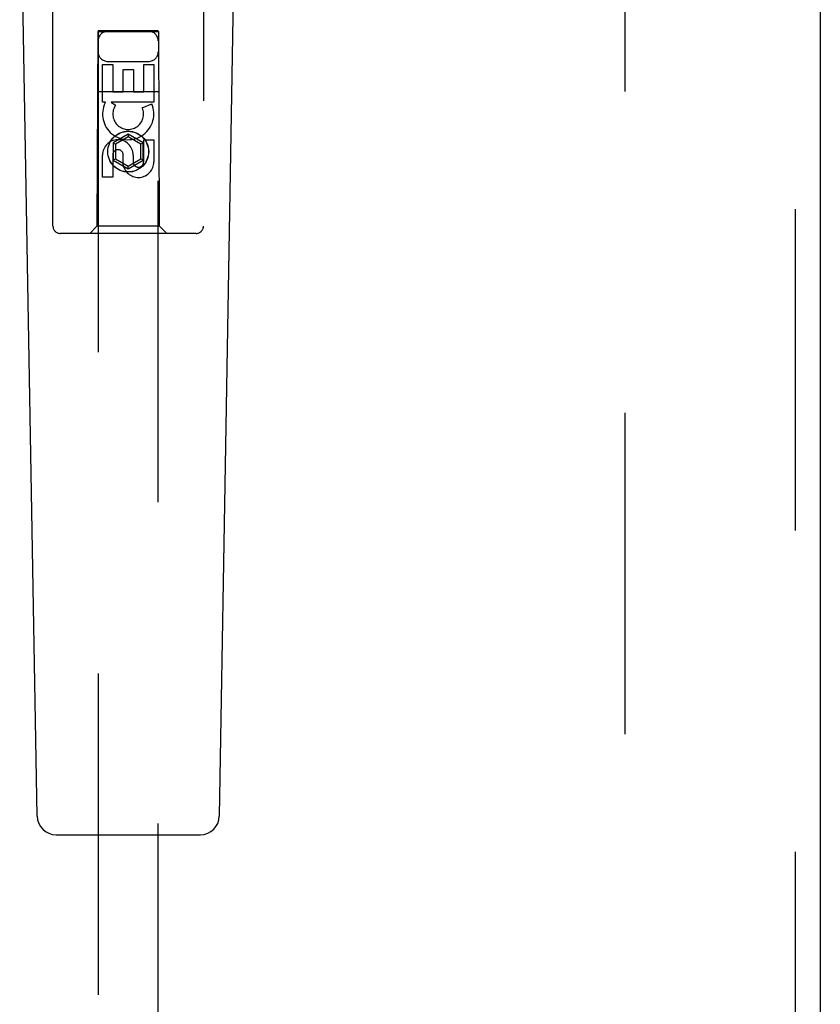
# Model space of a CAD drawing. Header units: inches. Extents: x 0 to 243, y 0 to 157.
# Tile 11 of 37: x 78.25 to 81.58, y 79.44 to 83.54. Entities that reach past the tile are written whole.
import ezdxf

# ---------------------------------------------------------------- set-up
doc = ezdxf.new("R2010")
doc.units = ezdxf.units.IN
doc.header["$LTSCALE"] = 13.357143
doc.header["$MEASUREMENT"] = 0
doc.linetypes.add('HIDDEN', pattern=[0.2, 0.1, -0.1])
doc.layers.add('DEFAULT_2', color=8, linetype='HIDDEN')
doc.layers.add('LEFTHAND_DOOR_ASSEMBLY', color=7, linetype='CONTINUOUS')

msp = doc.modelspace()

# ---------------------------------------------------------------- linework, layer by layer
at = {"layer": 'DEFAULT_2', "color": 8, "linetype": 'HIDDEN'}
msp.add_line((80.7681, 113.9597), (80.7681, 57.3627), dxfattribs=at)
at = {"layer": 'LEFTHAND_DOOR_ASSEMBLY', "color": 8, "linetype": 'HIDDEN'}
for p, q in [((81.4766, 114.8072), (81.4766, 56.5152)), ((78.3931, 82.6787), (78.3931, 84.5362)), ((79.0181, 84.5362), (79.0181, 82.6787)), ((78.5791, 83.4887), (78.5756, 82.6787)), ((78.5791, 83.4887), (78.8321, 83.4887)), ((78.5806, 83.4906), (78.5806, 57.4887)), ((78.8306, 83.4906), (78.5806, 83.4906)), ((78.8306, 83.4874), (78.5806, 83.4874)), ((78.8306, 57.4887), (78.8306, 83.4906)), ((78.8356, 82.6787), (78.8321, 83.4887)), ((78.599, 83.1947), (78.599, 83.3508)), ((78.599, 83.3508), (78.6414, 83.3508)), ((78.6206, 83.3637), (78.7906, 83.3637)), ((78.6414, 83.3508), (78.6414, 83.2373)), ((78.6849, 83.2373), (78.6849, 83.3295)), ((78.6849, 83.3295), (78.7273, 83.3295)), ((78.7273, 83.3295), (78.7273, 83.2373)), ((78.7698, 83.2373), (78.7698, 83.3508)), ((78.7698, 83.3508), (78.8122, 83.3508)), ((78.8122, 83.3508), (78.8122, 83.1947)), ((78.578, 83.2387), (78.8332, 83.2387)), ((78.6414, 83.2373), (78.6849, 83.2373)), ((78.7273, 83.2373), (78.7698, 83.2373)), ((78.6113, 83.1947), (78.599, 83.1947)), ((78.6095, 83.1912), (78.6113, 83.1947)), ((78.6346, 83.1947), (78.6532, 83.1817)), ((78.8122, 83.1947), (78.6346, 83.1947)), ((78.7641, 83.1703), (78.8032, 83.1873)), ((78.7056, 83.0612), (78.6431, 83.0251)), ((78.7056, 83.0496), (78.6531, 83.0193)), ((78.7056, 83.0612), (78.7056, 83.0496)), ((78.7681, 83.0251), (78.7056, 83.0612)), ((78.7581, 83.0193), (78.7056, 83.0496)), ((78.7698, 82.946), (78.7698, 83.0384)), ((78.7698, 83.0384), (78.8122, 83.0384)), ((78.8122, 83.0384), (78.8122, 82.946)), ((78.6431, 83.0251), (78.6431, 82.9529)), ((78.6431, 83.0251), (78.6531, 83.0193)), ((78.6531, 83.0193), (78.6531, 82.9587)), ((78.7681, 83.0251), (78.7581, 83.0193)), ((78.7581, 82.9587), (78.7581, 83.0193)), ((78.7681, 82.9529), (78.7681, 83.0251)), ((78.599, 82.8821), (78.599, 82.9746)), ((78.6414, 82.9746), (78.6414, 82.8821)), ((78.6431, 82.9529), (78.6531, 82.9587)), ((78.6531, 82.9587), (78.7056, 82.9284)), ((78.6849, 82.9322), (78.6849, 82.9785)), ((78.7056, 82.9284), (78.7581, 82.9587)), ((78.7259, 82.9746), (78.7259, 82.9461)), ((78.7681, 82.9529), (78.7581, 82.9587)), ((78.6431, 82.9529), (78.7056, 82.9168)), ((78.7056, 82.9168), (78.7681, 82.9529)), ((78.7056, 82.9168), (78.7056, 82.9284)), ((78.6414, 82.8821), (78.599, 82.8821)), ((78.5756, 82.6787), (78.5456, 82.6487)), ((78.8356, 82.6787), (78.5756, 82.6787)), ((78.8356, 82.6787), (78.8656, 82.6487)), ((78.9881, 82.6487), (78.4231, 82.6487))]:
    msp.add_line(p, q, dxfattribs=at)
at = {"layer": 'LEFTHAND_DOOR_ASSEMBLY', "color": 3, "linetype": 'Continuous'}
msp.add_line((81.5806, 114.8072), (81.5806, 56.5152), dxfattribs=at)
at = {"layer": 'LEFTHAND_DOOR_ASSEMBLY', "color": 7, "linetype": 'Continuous'}
for p, q in [((78.3271, 80.2268), (78.2548, 84.3661)), ((79.0841, 80.2268), (79.1563, 84.3661)), ((78.4058, 80.1494), (79.0054, 80.1494))]:
    msp.add_line(p, q, dxfattribs=at)
at = {"layer": 'LEFTHAND_DOOR_ASSEMBLY', "color": 8, "linetype": 'HIDDEN'}
for radius in [0.085, 0.0845]:
    msp.add_circle((78.7056, 82.9887), radius, dxfattribs=at)
for centre, radius, start, end in [((78.6206, 83.4487), 0.04, 90, 180), ((78.7906, 83.4487), 0.04, 0, 90), ((78.6206, 83.4037), 0.04, 180, 270), ((78.7906, 83.4037), 0.04, 270, 360), ((78.7055, 83.1449), 0.1065, 154.2636, 23.4027), ((78.7055, 83.1449), 0.0639, 144.8895, 23.4026), ((78.6625, 82.9746), 0.0635, 0, 180), ((78.6634, 82.9746), 0.0219, 10.307, 180), ((78.7478, 82.9459), 0.0644, 192.2995, 0.0775), ((78.7478, 82.946), 0.0219, 179.9011, 360), ((78.4231, 82.6787), 0.03, 180, 270), ((78.9881, 82.6787), 0.03, 270, 360)]:
    msp.add_arc(centre, radius, start, end, dxfattribs=at)
at = {"layer": 'LEFTHAND_DOOR_ASSEMBLY', "color": 7, "linetype": 'Continuous'}
for centre, start, end in [((78.4058, 80.2281), 181, 270), ((79.0054, 80.2281), 270, 359)]:
    msp.add_arc(centre, 0.0787, start, end, dxfattribs=at)

doc.saveas('drawing.dxf')
